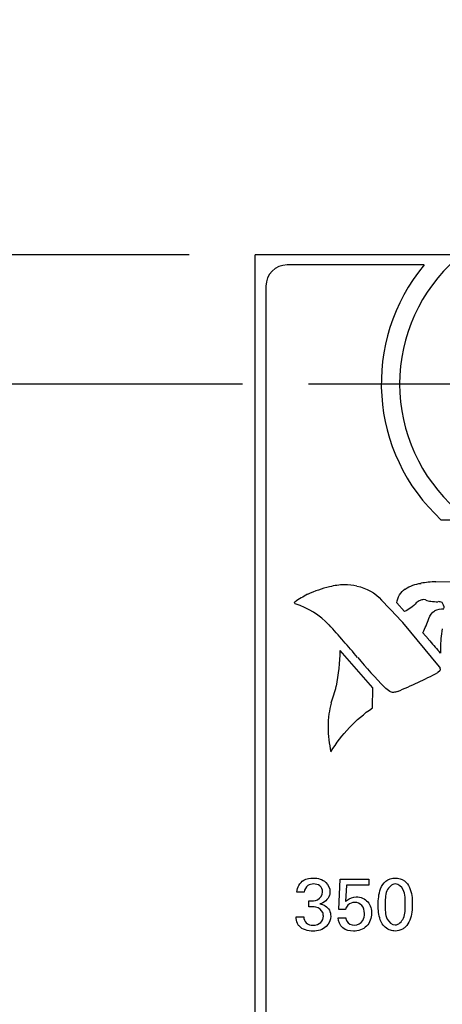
# Model space of a CAD drawing. Header units: inches. Extents: x 0 to 22, y 0 to 17.
# Tile 13 of 24: x 6.7 to 7.1, y 11.6 to 12.5. Entities that reach past the tile are written whole.
import ezdxf

# ---------------------------------------------------------------- set-up
doc = ezdxf.new("R2010")
doc.units = ezdxf.units.IN
doc.header["$LTSCALE"] = 1.21
doc.header["$MEASUREMENT"] = 0
doc.linetypes.add('CENTER', pattern=[0.6, 0.375, -0.075, 0.075, -0.075])
doc.layers.get('0').update_dxf_attribs({"linetype": 'CONTINUOUS'})
doc.layers.add('DEFAULT_1', color=7, linetype='CENTER')
doc.layers.add('DIMENSIONS', color=7, linetype='CONTINUOUS')
doc.styles.get("Standard").update_dxf_attribs({"font": 'txt', "width": 0.8})
doc.dimstyles.new('DIMSTYLE_1', dxfattribs={"dimtxt": 0.125, "dimasz": 0.18, "dimexe": 0.125, "dimexo": 0.0625, "dimgap": 0.03125, "dimtad": 0, "dimtih": 1, "dimtoh": 1, "dimzin": 0, "dimdsep": 46, "dimtxsty": 'STANDARD', "dimblk": '_FILLED', "dimblk1": '_FILLED', "dimblk2": '_FILLED', "dimcen": 0.09, "dimazin": 0, "dimtp": 0.01, "dimtm": 0.01, "dimtfac": 1, "dimtofl": 0, "dimtmove": 0, "dimatfit": 3, "dimldrblk": '_FILLED', "dimfxl": 1, "dimtolj": 1, "dimtzin": 0, "dimarcsym": 0})

# ---------------------------------------------------------------- blocks, each defined once
blk = doc.blocks.new('*D2')
at = {"layer": 'DIMENSIONS', "color": 2, "linetype": 'CONTINUOUS'}
for p, q in [((6.4569, 12.15322), (6.32665, 12.05578)), ((6.91037, 12.15322), (6.4569, 12.15322)), ((6.32665, 12.05578), (6.23487, 12.05578))]:
    blk.add_line(p, q, dxfattribs=at)
at = {"layer": 'DIMENSIONS', "color": 2, "linetype": 'CONTINUOUS', "insert": (6.17237, 12.11828), "char_height": 0.125, "width": 1.425, "attachment_point": 3, "line_spacing_factor": 0.9}
blk.add_mtext('122.45{\\ftxt.shx;\\W1.000000;\\H0.125000; }[4.821]', dxfattribs=at)
blk = doc.blocks.new('_FILLED')
at = {"color": 0, "linetype": 'BYBLOCK'}
blk.add_solid([(0, 0), (-1, 0.1736), (-1, -0.1736)], dxfattribs=at)
blk = doc.blocks.new('*D3')
at = {"layer": 'DIMENSIONS', "color": 2, "linetype": 'CONTINUOUS'}
blk.add_line((6.85987, 12.27522), (6.23487, 12.27522), dxfattribs=at)
at = {"layer": 'DIMENSIONS', "color": 2, "linetype": 'CONTINUOUS', "insert": (6.17237, 12.33772), "char_height": 0.125, "width": 1.425, "attachment_point": 3, "line_spacing_factor": 0.9}
blk.add_mtext('125.55{\\ftxt.shx;\\W1.000000;\\H0.125000; }[4.943]', dxfattribs=at)
blk = doc.blocks.new('*D20')
at = {"layer": 'DIMENSIONS', "color": 2, "linetype": 'CONTINUOUS'}
for p, q in [((7.11274, 12.89028), (7.11274, 12.96272)), ((7.22166, 12.80887), (7.11274, 12.89028)), ((7.22166, 10.26524), (7.22166, 12.80887))]:
    blk.add_line(p, q, dxfattribs=at)
at = {"layer": 'DIMENSIONS', "color": 2, "linetype": 'CONTINUOUS', "insert": (7.05024, 13.02522), "char_height": 0.125, "width": 1.425, "attachment_point": 1, "rotation": 90, "line_spacing_factor": 0.9}
blk.add_mtext('2X 0.13{\\ftxt.shx;\\W1.000000;\\H0.125000; }[.005]', dxfattribs=at)

msp = doc.modelspace()

# ---------------------------------------------------------------- linework, layer by layer
at = {"color": 7, "linetype": 'CONTINUOUS'}
for p, q in [((6.92237, 7.13731), (6.92237, 12.27522)), ((7.71037, 12.27522), (6.92237, 12.27522)), ((7.08208, 12.26572), (6.95254, 12.26572)), ((6.93254, 12.24572), (6.93254, 8.17572)), ((7.3348, 12.02472), (7.09829, 12.02472))]:
    msp.add_line(p, q, dxfattribs=at)
at = {"color": 40, "linetype": 'CONTINUOUS'}
for p, q in [((7.09306, 11.96629), (7.12816, 11.96689)), ((7.06347, 11.9383), (7.05636, 11.94659)), ((7.08335, 11.9492), (7.08137, 11.94949)), ((7.06173, 11.92787), (7.09624, 11.88611)), ((7.08628, 11.912), (7.08083, 11.91827)), ((7.03357, 11.86629), (7.00265, 11.90143)), ((7.09767, 11.89901), (7.09632, 11.90042)), ((7.09697, 11.88219), (7.09499, 11.88071)), ((7.09626, 11.88611), (7.0971, 11.88462)), ((7.09705, 11.88386), (7.09691, 11.88222)), ((7.09702, 11.88468), (7.09705, 11.88386)), ((7.03319, 11.84728), (7.03357, 11.86629)), ((7.00146, 11.65686), (7.00272, 11.68549)), ((7.00272, 11.68549), (7.02976, 11.68549)), ((7.02976, 11.68549), (7.02976, 11.67987)), ((7.00869, 11.67987), (7.0078, 11.66429)), ((7.02976, 11.67987), (7.00869, 11.67987)), ((6.96876, 11.67326), (6.96175, 11.67326)), ((6.97314, 11.65929), (6.97314, 11.66492)), ((7.0078, 11.65686), (7.00146, 11.65686)), ((6.96098, 11.64976), (6.96835, 11.64976)), ((7.00084, 11.64879), (7.00807, 11.64879))]:
    msp.add_line(p, q, dxfattribs=at)
at = {"color": 7, "linetype": 'CONTINUOUS'}
for centre, radius, start, end in [((7.21637, 12.15322), 0.1575, 131.20295, 228.79705), ((6.95254, 12.24572), 0.02, 90, 180), ((7.21654, 12.15372), 0.175, 140.20818, 227.4886)]:
    msp.add_arc(centre, radius, start, end, dxfattribs=at)
at = {"color": 40, "linetype": 'CONTINUOUS'}
for centre, radius, start, end in [((7.00665, 11.90971), 0.05375, 90.01539, 105.10984), ((7.0066, 11.90933), 0.05413, 77.27641, 89.95795), ((7.09817, 11.84057), 0.12593, 92.3462, 98.73655), ((7.02682, 11.85026), 0.11787, 117.80767, 124.64234), ((7.01524, 11.86092), 0.10313, 102.61003, 114.83945), ((5.10645, 10.09069), 2.68304, 43.21595, 43.83753), ((7.09123, 11.97071), 0.02294, 249.90272, 262.89476), ((7.09603, 12.02072), 0.07321, 264.01252, 269.24618), ((6.96673, 11.97534), 0.12758, 333.42643, 339.95636), ((6.39031, 11.36843), 0.82012, 39.93067, 42.79311), ((7.19727, 11.90351), 0.09978, 169.37834, 180.00752), ((7.25224, 12.0462), 0.21346, 218.98293, 223.07668), ((6.8065, 11.90471), 0.19618, 349.11859, 359.04356), ((7.22273, 11.90352), 0.12525, 180.01243, 182.07275), ((7.45401, 12.26086), 0.5683, 220.09244, 223.93813), ((6.9127, 12.21967), 0.38488, 291.99081, 298.26958), ((6.87271, 11.8982), 0.12994, 339.1113, 346.42413), ((7.122, 11.81998), 0.13175, 166.0108, 170.54237), ((7.08821, 11.82888), 0.09701, 172.45294, 180.0612), ((7.08837, 11.82879), 0.09717, 180.01149, 193.70516)]:
    msp.add_arc(centre, radius, start, end, dxfattribs=at)
for points in [[(7.06417, 11.95953), (7.0686, 11.96243), (7.07386, 11.96431), (7.07912, 11.9649)], [(7.01852, 11.96216), (7.0273, 11.96074), (7.03599, 11.95581), (7.04174, 11.94903)], [(7.05636, 11.94659), (7.0569, 11.95162), (7.05992, 11.95678), (7.06407, 11.95969)], [(6.95944, 11.94645), (6.95944, 11.94675), (6.95962, 11.94707), (6.95987, 11.94722)], [(6.96028, 11.94556), (6.95987, 11.94558), (6.95944, 11.94604), (6.95944, 11.94645)], [(6.99218, 11.92551), (6.98359, 11.93467), (6.97226, 11.94179), (6.96028, 11.94556)], [(7.07459, 11.94634), (7.07155, 11.9429), (7.06768, 11.94007), (7.0635, 11.9382)], [(7.07828, 11.9487), (7.07694, 11.94814), (7.07567, 11.94734), (7.07459, 11.94637)], [(7.08137, 11.94949), (7.0803, 11.94949), (7.0792, 11.94923), (7.07825, 11.94873)], [(7.099, 11.94686), (7.0979, 11.94734), (7.09668, 11.94759), (7.09548, 11.94759)], [(7.10098, 11.94141), (7.10098, 11.94331), (7.10024, 11.94533), (7.099, 11.94678)], [(7.08653, 11.93161), (7.08742, 11.93459), (7.08952, 11.93739), (7.09214, 11.93907)], [(7.09209, 11.93913), (7.09483, 11.94022), (7.09782, 11.9408), (7.10077, 11.9408)], [(7.04952, 11.86277), (7.04784, 11.86385), (7.04625, 11.86512), (7.04478, 11.86648)], [(7.05316, 11.86186), (7.05192, 11.86186), (7.05065, 11.86216), (7.04955, 11.86272)], [(7.05688, 11.86279), (7.05575, 11.86219), (7.05444, 11.86186), (7.05316, 11.86186)], [(6.99392, 11.80577), (7.00385, 11.82201), (7.0175, 11.83644), (7.03317, 11.84725)], [(6.97982, 11.65894), (6.97763, 11.65937), (6.97537, 11.65935), (6.97314, 11.65929)], [(7.01002, 11.66088), (7.00893, 11.6598), (7.00824, 11.65832), (7.0078, 11.65686)], [(7.01648, 11.66339), (7.01417, 11.66339), (7.01165, 11.66252), (7.01002, 11.66088)], [(6.97704, 11.63621), (6.97233, 11.63621), (6.9669, 11.63765), (6.96382, 11.64122)]]:
    msp.add_open_spline(points, degree=3, dxfattribs=at)
for points, knots in [([(6.96175, 11.67326), (6.96189, 11.67753), (6.96643, 11.68535), (6.97421, 11.6864), (6.97732, 11.6864)], [0, 0, 0, 0, 0.578647, 1, 1, 1, 1]), ([(6.97732, 11.6864), (6.98147, 11.6864), (6.98964, 11.68446), (6.99303, 11.67667), (6.99303, 11.6734)], [0, 0, 0, 0, 0.55915, 1, 1, 1, 1]), ([(7.03863, 11.66088), (7.03863, 11.6661), (7.03924, 11.67434), (7.04521, 11.68454), (7.0516, 11.68646), (7.05475, 11.68646)], [0, 0, 0, 0, 0.464303, 0.719364, 1, 1, 1, 1]), ([(7.05475, 11.68646), (7.05774, 11.68646), (7.06372, 11.68494), (7.07024, 11.67549), (7.07088, 11.66728), (7.07088, 11.662)], [0, 0, 0, 0, 0.273363, 0.516204, 1, 1, 1, 1]), ([(6.97752, 11.68084), (6.97562, 11.68084), (6.97113, 11.67993), (6.969, 11.67553), (6.96876, 11.67326)], [0, 0, 0, 0, 0.454602, 1, 1, 1, 1]), ([(6.986, 11.67326), (6.986, 11.67536), (6.98433, 11.68005), (6.97962, 11.68084), (6.97752, 11.68084)], [0, 0, 0, 0, 0.500846, 1, 1, 1, 1]), ([(7.05482, 11.6809), (7.05139, 11.6809), (7.04468, 11.67348), (7.0453, 11.66562), (7.0453, 11.66124)], [0, 0, 0, 0, 0.439106, 1, 1, 1, 1]), ([(7.06413, 11.66137), (7.06413, 11.66611), (7.06495, 11.67427), (7.05788, 11.6809), (7.05482, 11.6809)], [0, 0, 0, 0, 0.60791, 1, 1, 1, 1]), ([(6.97314, 11.66492), (6.9759, 11.66468), (6.98197, 11.66459), (6.986, 11.67039), (6.986, 11.67326)], [0, 0, 0, 0, 0.491278, 1, 1, 1, 1]), ([(6.99303, 11.6734), (6.99303, 11.67232), (6.9924, 11.66714), (6.98741, 11.66296), (6.98344, 11.66207)], [0, 0, 0, 0, 0.209575, 1, 1, 1, 1]), ([(7.0078, 11.66429), (7.00825, 11.66475), (7.01092, 11.66735), (7.01485, 11.66874), (7.01794, 11.66874)], [0, 0, 0, 0, 0.171481, 1, 1, 1, 1]), ([(7.01794, 11.66874), (7.02189, 11.66874), (7.0303, 11.66522), (7.03233, 11.65676), (7.03233, 11.65289)], [0, 0, 0, 0, 0.50535, 1, 1, 1, 1]), ([(6.98677, 11.65046), (6.98677, 11.6516), (6.98625, 11.65553), (6.98248, 11.65837), (6.97982, 11.65894)], [0, 0, 0, 0, 0.294255, 1, 1, 1, 1]), ([(6.98344, 11.66207), (6.98701, 11.66156), (6.99269, 11.65805), (6.99372, 11.65233), (6.99372, 11.65039)], [0, 0, 0, 0, 0.651152, 1, 1, 1, 1]), ([(7.02559, 11.65303), (7.02559, 11.6557), (7.02439, 11.66136), (7.01887, 11.66339), (7.01648, 11.66339)], [0, 0, 0, 0, 0.527671, 1, 1, 1, 1]), ([(7.04175, 11.64441), (7.04131, 11.64529), (7.03909, 11.65047), (7.03863, 11.65625), (7.03863, 11.66088)], [0, 0, 0, 0, 0.17519, 1, 1, 1, 1]), ([(7.0453, 11.66124), (7.0453, 11.65668), (7.0447, 11.64874), (7.05159, 11.64219), (7.05467, 11.64219)], [0, 0, 0, 0, 0.596764, 1, 1, 1, 1]), ([(7.05467, 11.64219), (7.05801, 11.64219), (7.06461, 11.64935), (7.06413, 11.65706), (7.06413, 11.66137)], [0, 0, 0, 0, 0.436665, 1, 1, 1, 1]), ([(7.07088, 11.662), (7.07088, 11.65944), (7.07062, 11.65181), (7.06799, 11.64365), (7.06421, 11.6401)], [0, 0, 0, 0, 0.330115, 1, 1, 1, 1]), ([(6.96382, 11.64122), (6.9632, 11.64192), (6.96145, 11.64448), (6.96105, 11.64765), (6.96098, 11.64976)], [0, 0, 0, 0, 0.308237, 1, 1, 1, 1]), ([(6.96835, 11.64976), (6.96832, 11.64775), (6.96993, 11.64296), (6.97483, 11.64191), (6.97717, 11.64191)], [0, 0, 0, 0, 0.463203, 1, 1, 1, 1]), ([(6.99372, 11.65039), (6.99372, 11.6469), (6.99011, 11.63866), (6.98148, 11.63621), (6.97704, 11.63621)], [0, 0, 0, 0, 0.439854, 1, 1, 1, 1]), ([(6.97717, 11.64191), (6.97977, 11.64191), (6.985, 11.64334), (6.98677, 11.64836), (6.98677, 11.65046)], [0, 0, 0, 0, 0.554003, 1, 1, 1, 1]), ([(7.01516, 11.63628), (7.01168, 11.63628), (7.00417, 11.63804), (7.00099, 11.64536), (7.00084, 11.64879)], [0, 0, 0, 0, 0.503374, 1, 1, 1, 1]), ([(7.00807, 11.64879), (7.0081, 11.64772), (7.00895, 11.64384), (7.01337, 11.64198), (7.01607, 11.64198)], [0, 0, 0, 0, 0.284518, 1, 1, 1, 1]), ([(7.03233, 11.65289), (7.03233, 11.64865), (7.02907, 11.6393), (7.01963, 11.63628), (7.01516, 11.63628)], [0, 0, 0, 0, 0.487255, 1, 1, 1, 1]), ([(7.01607, 11.64198), (7.01908, 11.64198), (7.0248, 11.64511), (7.02559, 11.65073), (7.02559, 11.65303)], [0, 0, 0, 0, 0.567313, 1, 1, 1, 1]), ([(7.0546, 11.63642), (7.05312, 11.63642), (7.04788, 11.63709), (7.0434, 11.64106), (7.04175, 11.64441)], [0, 0, 0, 0, 0.284871, 1, 1, 1, 1]), ([(7.06421, 11.6401), (7.06341, 11.63936), (7.06058, 11.63728), (7.057, 11.63642), (7.0546, 11.63642)], [0, 0, 0, 0, 0.31265, 1, 1, 1, 1])]:
    msp.add_open_spline(points, degree=3, knots=knots, dxfattribs=at)
at = {"layer": 'DEFAULT_1', "color": 7, "linetype": 'CENTER'}
for p, q in [((7.06686, 12.15322), (6.97287, 12.15322)), ((7.21637, 12.15322), (7.06686, 12.15322))]:
    msp.add_line(p, q, dxfattribs=at)

# ---------------------------------------------------------------- dimensions: what is measured, and where the dimension line sits
at = {"layer": 'DIMENSIONS', "color": 2, "linetype": 'CONTINUOUS'}
dim = msp.add_ordinate_dim(feature_location=(7.22166, 10.26524), offset=(-0.10892, 2.69748), dtype=1, origin=(7.21637, 10.20274), text='2X <>', dimstyle='DIMSTYLE_1', dxfattribs=at)
dim.commit()
dim.dimension.update_dxf_attribs({"geometry": '*D20', "text_midpoint": (7.11274, 13.73772)})
for feature_location, offset, origin, picture, middle in [((6.85987, 12.27522), (-0.625, 0), (6.92237, 7.33231), '*D3', (5.45987, 12.27522)), ((6.91037, 12.15322), (-0.6755, -0.09744), (6.97287, 7.33231), '*D2', (5.45987, 12.05578))]:
    dim = msp.add_ordinate_dim(feature_location=feature_location, offset=offset, dtype=0, origin=origin, dimstyle='DIMSTYLE_1', dxfattribs=at)
    dim.commit()
    dim.dimension.update_dxf_attribs({"geometry": picture, "text_midpoint": middle})

doc.saveas('drawing.dxf')
